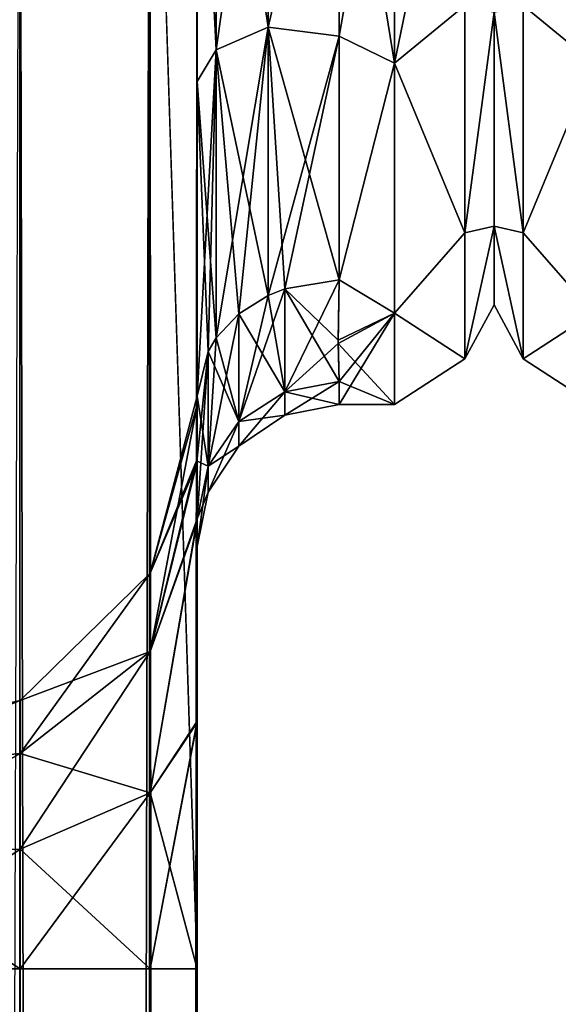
# Model space of a CAD drawing. Extents: x -23 to 700, y -2000 to 0.
# Tile 139 of 210: x 121 to 140, y -73 to -38. Entities that reach past the tile are written whole.
import ezdxf

# ---------------------------------------------------------------- set-up
doc = ezdxf.new("R2010")
doc.units = 0
doc.header["$LTSCALE"] = 72.417309
for name, color, linetype in [('1197', 7, 'CONTINUOUS'), ('1199', 7, 'CONTINUOUS'), ('1201', 7, 'CONTINUOUS'), ('1215', 7, 'CONTINUOUS'), ('1219', 7, 'CONTINUOUS'), ('1221', 7, 'CONTINUOUS'), ('1222', 7, 'CONTINUOUS'), ('1223', 7, 'CONTINUOUS'), ('1231', 7, 'CONTINUOUS'), ('1232', 7, 'CONTINUOUS'), ('1233', 7, 'CONTINUOUS'), ('1234', 7, 'CONTINUOUS'), ('1235', 7, 'CONTINUOUS'), ('1239', 7, 'CONTINUOUS'), ('306', 7, 'CONTINUOUS'), ('341', 7, 'CONTINUOUS')]:
    doc.layers.add(name, color=color, linetype=linetype)

msp = doc.modelspace()

# ---------------------------------------------------------------- linework, layer by layer
at = {"layer": '1197', "linetype": 'CONTINUOUS'}
for points in [[(127.55, -56.093, 33.613), (127.55, -52.011, 25.648), (127.55, -12.5, 33.5), (127.55, -56.093, 33.613)], [(127.55, -12.5, 33.5), (127.55, -52.011, 25.648), (127.55, -26.369, 28.949), (127.55, -12.5, 33.5)], [(127.55, -13.504, 37.24), (127.55, -56.093, 33.613), (127.55, -12.5, 33.5), (127.55, -13.504, 37.24)], [(127.55, -13.504, -37.24), (127.55, -12.5, -33.5), (127.55, -56.092, -33.613), (127.55, -13.504, -37.24)], [(127.55, -56.092, -33.613), (127.55, -12.5, -33.5), (127.55, -26.368, -28.948), (127.55, -56.092, -33.613)], [(127.55, -63.188, 39.074), (127.55, -56.093, 33.613), (127.55, -13.504, 37.24), (127.55, -63.188, 39.074)], [(127.55, -16.257, 39.994), (127.55, -63.188, 39.074), (127.55, -13.504, 37.24), (127.55, -16.257, 39.994)], [(127.55, -16.257, -39.994), (127.55, -13.504, -37.24), (127.55, -63.188, -39.073), (127.55, -16.257, -39.994)], [(127.55, -63.188, -39.073), (127.55, -13.504, -37.24), (127.55, -56.092, -33.613), (127.55, -63.188, -39.073)], [(127.55, -20, 41), (127.55, -63.188, 39.074), (127.55, -16.257, 39.994), (127.55, -20, 41)], [(127.55, -20, -41), (127.55, -16.257, -39.994), (127.55, -71.85, -41), (127.55, -20, -41)], [(127.55, -71.85, -41), (127.55, -16.257, -39.994), (127.55, -63.188, -39.073), (127.55, -71.85, -41)], [(127.55, -71.85, 41), (127.55, -63.188, 39.074), (127.55, -20, 41), (127.55, -71.85, 41)], [(127.55, -40.641, -26.093), (127.55, -56.092, -33.613), (127.55, -26.368, -28.948), (127.55, -40.641, -26.093)], [(127.55, -26.369, 28.949), (127.55, -52.011, 25.648), (127.55, -40.642, 26.093), (127.55, -26.369, 28.949)], [(127.55, -52.01, -25.647), (127.55, -56.092, -33.613), (127.55, -40.641, -26.093), (127.55, -52.01, -25.647)], [(127.55, -51.704, -16.707), (127.55, -52.01, -25.647), (127.55, -40.641, -26.093), (127.55, -51.704, -16.707)], [(127.55, -52.011, 25.648), (127.55, -51.704, 16.707), (127.55, -40.642, 26.093), (127.55, -52.011, 25.648)], [(127.55, -57.001, 0), (127.55, -56.02, 7.474), (127.55, -63.137, 1.951), (127.55, -57.001, 0)], [(127.55, -56.02, -7.474), (127.55, -57.001, 0), (127.55, -63.137, -1.95), (127.55, -56.02, -7.474)], [(127.55, -63.137, -1.95), (127.55, -57.001, 0), (127.55, -71.85), (127.55, -63.137, -1.95)], [(127.55, -71.85), (127.55, -57.001, 0), (127.55, -63.137, 1.951), (127.55, -71.85)]]:
    msp.add_3dface(points, dxfattribs=at)
at = {"layer": '1199', "linetype": 'CONTINUOUS'}
for points in [[(138, -7.5, 0), (138, -10.269, 10.281), (138, -48.5, 0), (138, -7.5, 0)], [(138, -10.269, -10.281), (138, -7.5, 0), (138, -45.731, -10.281), (138, -10.269, -10.281)], [(138, -45.731, -10.281), (138, -7.5, 0), (138, -48.5, 0), (138, -45.731, -10.281)], [(138, -10.269, 10.281), (138, -17.797, 17.773), (138, -45.731, 10.281), (138, -10.269, 10.281)], [(138, -48.5, 0), (138, -10.269, 10.281), (138, -45.731, 10.281), (138, -48.5, 0)], [(138, -38.203, -17.773), (138, -10.269, -10.281), (138, -45.731, -10.281), (138, -38.203, -17.773)], [(138, -45.731, 10.281), (138, -17.797, 17.773), (138, -38.204, 17.773), (138, -45.731, 10.281)]]:
    msp.add_3dface(points, dxfattribs=at)
at = {"layer": '1201', "linetype": 'CONTINUOUS'}
for points in [[(132.55, -28, -24), (134.5, -28, -24), (134.5, -40, -20.785), (132.55, -28, -24)], [(134.5, -28, 24), (132.55, -28, 24), (132.55, -39.049, 21.305), (134.5, -28, 24)], [(134.5, -40, 20.785), (134.5, -28, 24), (132.55, -39.049, 21.305), (134.5, -40, 20.785)], [(132.55, -28, -24), (134.5, -40, -20.785), (132.55, -39.049, -21.305), (132.55, -28, -24)], [(132.55, -47.617, 13.826), (134.5, -40, 20.785), (132.55, -39.049, 21.305), (132.55, -47.617, 13.826)], [(132.55, -39.049, -21.305), (134.5, -40, -20.785), (132.55, -47.617, -13.826), (132.55, -39.049, -21.305)], [(134.5, -48.785, 12), (134.5, -40, 20.785), (132.55, -47.617, 13.826), (134.5, -48.785, 12)], [(134.5, -40, -20.785), (134.5, -48.785, -12), (132.55, -47.617, -13.826), (134.5, -40, -20.785)], [(132.516, -49.733, 10.182), (134.5, -48.785, 12), (132.55, -47.617, 13.826), (132.516, -49.733, 10.182)], [(132.55, -47.617, -13.826), (134.5, -48.785, -12), (132.517, -49.851, -9.925), (132.55, -47.617, -13.826)], [(132.55, -51.189, 6.186), (134.5, -48.785, 12), (132.516, -49.733, 10.182), (132.55, -51.189, 6.186)], [(134.5, -48.785, -12), (134.5, -52, 0), (132.517, -49.851, -9.925), (134.5, -48.785, -12)], [(134.5, -52, 0), (134.5, -48.785, 12), (132.55, -52, 0), (134.5, -52, 0)], [(132.55, -52, 0), (134.5, -48.785, 12), (132.55, -51.189, 6.186), (132.55, -52, 0)], [(132.517, -49.851, -9.925), (134.5, -52, 0), (132.55, -51.189, -6.186), (132.517, -49.851, -9.925)], [(132.55, -51.189, -6.186), (134.5, -52, 0), (132.55, -52, 0), (132.55, -51.189, -6.186)]]:
    msp.add_3dface(points, dxfattribs=at)
at = {"layer": '1215', "linetype": 'CONTINUOUS'}
for points in [[(121.3, -1980, -51.825), (115.05, -1980, -53.5), (121.3, -20, -51.825), (121.3, -1980, -51.825)], [(125.875, -1980, -47.25), (121.3, -1980, -51.825), (125.875, -20, -47.25), (125.875, -1980, -47.25)], [(125.875, -20, -47.25), (121.3, -1980, -51.825), (121.3, -20, -51.825), (125.875, -20, -47.25)], [(127.55, -20, -41), (127.55, -71.85, -41), (125.875, -1980, -47.25), (127.55, -20, -41)], [(127.55, -20, -41), (125.875, -1980, -47.25), (125.875, -20, -47.25), (127.55, -20, -41)], [(115.05, -71.85, -28.5), (121.294, -1928.15, -30.171), (121.317, -71.85, -30.185), (115.05, -71.85, -28.5)], [(121.294, -1928.15, -30.171), (125.875, -1928.15, -34.75), (121.317, -71.85, -30.185), (121.294, -1928.15, -30.171)], [(121.317, -71.85, -30.185), (125.875, -1928.15, -34.75), (125.888, -71.85, -34.773), (121.317, -71.85, -30.185)], [(127.55, -71.85, -41), (127.55, -1928.15, -41), (125.875, -1980, -47.25), (127.55, -71.85, -41)], [(125.875, -1928.15, -34.75), (127.55, -1928.15, -41), (125.888, -71.85, -34.773), (125.875, -1928.15, -34.75)], [(127.55, -1928.15, -41), (127.55, -71.85, -41), (125.888, -71.85, -34.773), (127.55, -1928.15, -41)]]:
    msp.add_3dface(points, dxfattribs=at)
at = {"layer": '1219', "linetype": 'CONTINUOUS'}
for points in [[(121.3, -20, 51.825), (115.05, -20, 53.5), (121.3, -1980, 51.825), (121.3, -20, 51.825)], [(125.875, -20, 47.25), (121.3, -20, 51.825), (125.875, -1980, 47.25), (125.875, -20, 47.25)], [(125.875, -1980, 47.25), (121.3, -20, 51.825), (121.3, -1980, 51.825), (125.875, -1980, 47.25)], [(127.55, -71.85, 41), (127.55, -20, 41), (125.875, -20, 47.25), (127.55, -71.85, 41)], [(127.55, -1928.15, 41), (127.55, -71.85, 41), (125.875, -20, 47.25), (127.55, -1928.15, 41)], [(127.55, -1980, 41), (127.55, -1928.15, 41), (125.875, -20, 47.25), (127.55, -1980, 41)], [(127.55, -1980, 41), (125.875, -20, 47.25), (125.875, -1980, 47.25), (127.55, -1980, 41)], [(121.317, -71.85, 30.185), (121.294, -1928.15, 30.171), (115.05, -71.85, 28.5), (121.317, -71.85, 30.185)], [(125.875, -1928.15, 34.75), (121.294, -1928.15, 30.171), (121.317, -71.85, 30.185), (125.875, -1928.15, 34.75)], [(125.888, -71.85, 34.773), (125.875, -1928.15, 34.75), (121.317, -71.85, 30.185), (125.888, -71.85, 34.773)], [(127.55, -71.85, 41), (127.55, -1928.15, 41), (125.875, -1928.15, 34.75), (127.55, -71.85, 41)], [(127.55, -71.85, 41), (125.875, -1928.15, 34.75), (125.888, -71.85, 34.773), (127.55, -71.85, 41)]]:
    msp.add_3dface(points, dxfattribs=at)
at = {"layer": '1221', "linetype": 'CONTINUOUS'}
for points in [[(127.55, -52.01, -25.647), (127.55, -51.704, -16.707), (125.888, -57.935, -23.676), (127.55, -52.01, -25.647)], [(127.55, -51.704, -16.707), (127.526, -54.123, -11.857), (125.888, -57.935, -17.324), (127.55, -51.704, -16.707)], [(125.888, -57.935, -23.676), (127.55, -51.704, -16.707), (125.888, -57.935, -17.324), (125.888, -57.935, -23.676)], [(127.55, -56.092, -33.613), (127.55, -52.01, -25.647), (125.888, -60.691, -29.399), (127.55, -56.092, -33.613)], [(125.888, -60.691, -29.399), (127.55, -52.01, -25.647), (125.888, -57.935, -23.676), (125.888, -60.691, -29.399)], [(127.526, -54.123, -11.857), (127.55, -56.02, -7.474), (125.888, -60.691, -11.601), (127.526, -54.123, -11.857)], [(125.888, -57.935, -17.324), (127.526, -54.123, -11.857), (125.888, -60.691, -11.601), (125.888, -57.935, -17.324)], [(127.55, -56.02, -7.474), (127.55, -63.137, -1.95), (125.888, -65.657, -7.641), (127.55, -56.02, -7.474)], [(125.888, -60.691, -11.601), (127.55, -56.02, -7.474), (125.888, -65.657, -7.641), (125.888, -60.691, -11.601)], [(127.55, -63.188, -39.073), (127.55, -56.092, -33.613), (125.888, -65.657, -33.359), (127.55, -63.188, -39.073)], [(125.888, -65.657, -33.359), (127.55, -56.092, -33.613), (125.888, -60.691, -29.399), (125.888, -65.657, -33.359)], [(125.888, -60.691, -29.399), (125.888, -57.935, -23.676), (121.317, -64.278, -26.538), (125.888, -60.691, -29.399)], [(125.888, -57.935, -23.676), (125.888, -57.935, -17.324), (121.317, -62.408, -22.655), (125.888, -57.935, -23.676)], [(121.317, -64.278, -26.538), (125.888, -57.935, -23.676), (121.317, -62.408, -22.655), (121.317, -64.278, -26.538)], [(125.888, -57.935, -17.324), (125.888, -60.691, -11.601), (121.317, -62.408, -18.345), (125.888, -57.935, -17.324)], [(121.317, -62.408, -22.655), (125.888, -57.935, -17.324), (121.317, -62.408, -18.345), (121.317, -62.408, -22.655)], [(125.888, -65.657, -33.359), (125.888, -60.691, -29.399), (121.317, -67.648, -29.225), (125.888, -65.657, -33.359)], [(121.317, -67.648, -29.225), (125.888, -60.691, -29.399), (121.317, -64.278, -26.538), (121.317, -67.648, -29.225)], [(125.888, -60.691, -11.601), (125.888, -65.657, -7.641), (121.317, -64.278, -14.462), (125.888, -60.691, -11.601)], [(121.317, -62.408, -18.345), (125.888, -60.691, -11.601), (121.317, -64.278, -14.462), (121.317, -62.408, -18.345)], [(115.063, -64.922, -16.5), (115.063, -63.85, -20.5), (121.317, -62.408, -18.345), (115.063, -64.922, -16.5)], [(115.063, -64.922, -16.5), (121.317, -62.408, -18.345), (121.317, -64.278, -14.462), (115.063, -64.922, -16.5)], [(115.063, -63.85, -20.5), (115.063, -64.922, -24.5), (121.317, -62.408, -22.655), (115.063, -63.85, -20.5)], [(115.063, -63.85, -20.5), (121.317, -62.408, -22.655), (121.317, -62.408, -18.345), (115.063, -63.85, -20.5)], [(115.063, -64.922, -24.5), (121.317, -64.278, -26.538), (121.317, -62.408, -22.655), (115.063, -64.922, -24.5)], [(127.55, -63.137, -1.95), (127.55, -71.85), (125.888, -65.657, -7.641), (127.55, -63.137, -1.95)], [(127.55, -71.85, -41), (127.55, -63.188, -39.073), (125.888, -71.85, -34.773), (127.55, -71.85, -41)], [(125.888, -71.85, -34.773), (127.55, -63.188, -39.073), (125.888, -65.657, -33.359), (125.888, -71.85, -34.773)], [(115.063, -67.85, -13.572), (115.063, -64.922, -16.5), (121.317, -64.278, -14.462), (115.063, -67.85, -13.572)], [(115.063, -67.85, -13.572), (121.317, -64.278, -14.462), (121.317, -67.648, -11.775), (115.063, -67.85, -13.572)], [(115.063, -64.922, -24.5), (115.063, -67.85, -27.428), (121.317, -64.278, -26.538), (115.063, -64.922, -24.5)], [(115.063, -67.85, -27.428), (121.317, -67.648, -29.225), (121.317, -64.278, -26.538), (115.063, -67.85, -27.428)], [(121.317, -64.278, -14.462), (125.888, -65.657, -7.641), (121.317, -67.648, -11.775), (121.317, -64.278, -14.462)], [(121.317, -71.85, -30.185), (125.888, -71.85, -34.773), (125.888, -65.657, -33.359), (121.317, -71.85, -30.185)], [(121.317, -71.85, -30.185), (125.888, -65.657, -33.359), (121.317, -67.648, -29.225), (121.317, -71.85, -30.185)], [(125.888, -65.657, -7.641), (125.888, -71.85, -6.227), (121.317, -67.648, -11.775), (125.888, -65.657, -7.641)], [(125.888, -65.657, -7.641), (127.55, -71.85), (125.888, -71.85, -6.227), (125.888, -65.657, -7.641)], [(115.05, -71.85, -28.5), (121.317, -71.85, -30.185), (121.317, -67.648, -29.225), (115.05, -71.85, -28.5)], [(115.063, -67.85, -27.428), (115.05, -71.85, -28.5), (121.317, -67.648, -29.225), (115.063, -67.85, -27.428)], [(115.05, -71.85, -12.5), (115.063, -67.85, -13.572), (121.317, -71.85, -10.815), (115.05, -71.85, -12.5)], [(121.317, -71.85, -10.815), (115.063, -67.85, -13.572), (121.317, -67.648, -11.775), (121.317, -71.85, -10.815)], [(125.888, -71.85, -6.227), (121.317, -71.85, -10.815), (121.317, -67.648, -11.775), (125.888, -71.85, -6.227)]]:
    msp.add_3dface(points, dxfattribs=at)
at = {"layer": '1222', "linetype": 'CONTINUOUS'}
for points in [[(115.05, -71.85, -12.5), (121.317, -71.85, -10.815), (121.294, -1928.15, -10.829), (115.05, -71.85, -12.5)], [(115.05, -71.85, 12.5), (121.294, -1928.15, 10.829), (121.317, -71.85, 10.815), (115.05, -71.85, 12.5)], [(121.294, -1928.15, -10.829), (121.317, -71.85, -10.815), (125.875, -1928.15, -6.25), (121.294, -1928.15, -10.829)], [(121.294, -1928.15, 10.829), (125.875, -1928.15, 6.25), (121.317, -71.85, 10.815), (121.294, -1928.15, 10.829)], [(121.317, -71.85, -10.815), (125.888, -71.85, -6.227), (125.875, -1928.15, -6.25), (121.317, -71.85, -10.815)], [(121.317, -71.85, 10.815), (125.875, -1928.15, 6.25), (125.888, -71.85, 6.227), (121.317, -71.85, 10.815)], [(127.55, -71.85), (127.55, -1928.15), (125.875, -1928.15, -6.25), (127.55, -71.85)], [(125.888, -71.85, -6.227), (127.55, -71.85), (125.875, -1928.15, -6.25), (125.888, -71.85, -6.227)], [(125.875, -1928.15, 6.25), (127.55, -1928.15), (125.888, -71.85, 6.227), (125.875, -1928.15, 6.25)], [(127.55, -1928.15), (127.55, -71.85), (125.888, -71.85, 6.227), (127.55, -1928.15)]]:
    msp.add_3dface(points, dxfattribs=at)
at = {"layer": '1223', "linetype": 'CONTINUOUS'}
for points in [[(127.55, -51.704, 16.707), (127.55, -52.011, 25.648), (125.888, -57.935, 23.676), (127.55, -51.704, 16.707)], [(127.525, -53.979, 12.172), (127.55, -51.704, 16.707), (125.888, -57.935, 17.324), (127.525, -53.979, 12.172)], [(125.888, -57.935, 17.324), (127.55, -51.704, 16.707), (125.888, -57.935, 23.676), (125.888, -57.935, 17.324)], [(127.55, -52.011, 25.648), (127.55, -56.093, 33.613), (125.888, -60.691, 29.399), (127.55, -52.011, 25.648)], [(125.888, -57.935, 23.676), (127.55, -52.011, 25.648), (125.888, -60.691, 29.399), (125.888, -57.935, 23.676)], [(127.55, -56.02, 7.474), (127.525, -53.979, 12.172), (125.888, -60.691, 11.601), (127.55, -56.02, 7.474)], [(125.888, -60.691, 11.601), (127.525, -53.979, 12.172), (125.888, -57.935, 17.324), (125.888, -60.691, 11.601)], [(127.55, -63.137, 1.951), (127.55, -56.02, 7.474), (125.888, -65.657, 7.641), (127.55, -63.137, 1.951)], [(125.888, -65.657, 7.641), (127.55, -56.02, 7.474), (125.888, -60.691, 11.601), (125.888, -65.657, 7.641)], [(127.55, -56.093, 33.613), (127.55, -63.188, 39.074), (125.888, -65.657, 33.359), (127.55, -56.093, 33.613)], [(125.888, -60.691, 29.399), (127.55, -56.093, 33.613), (125.888, -65.657, 33.359), (125.888, -60.691, 29.399)], [(125.888, -60.691, 11.601), (125.888, -57.935, 17.324), (121.317, -64.278, 14.462), (125.888, -60.691, 11.601)], [(125.888, -57.935, 17.324), (125.888, -57.935, 23.676), (121.317, -62.408, 18.345), (125.888, -57.935, 17.324)], [(121.317, -64.278, 14.462), (125.888, -57.935, 17.324), (121.317, -62.408, 18.345), (121.317, -64.278, 14.462)], [(125.888, -57.935, 23.676), (125.888, -60.691, 29.399), (121.317, -62.408, 22.655), (125.888, -57.935, 23.676)], [(121.317, -62.408, 18.345), (125.888, -57.935, 23.676), (121.317, -62.408, 22.655), (121.317, -62.408, 18.345)], [(125.888, -65.657, 7.641), (125.888, -60.691, 11.601), (121.317, -67.648, 11.775), (125.888, -65.657, 7.641)], [(121.317, -67.648, 11.775), (125.888, -60.691, 11.601), (121.317, -64.278, 14.462), (121.317, -67.648, 11.775)], [(125.888, -60.691, 29.399), (125.888, -65.657, 33.359), (121.317, -64.278, 26.538), (125.888, -60.691, 29.399)], [(121.317, -62.408, 22.655), (125.888, -60.691, 29.399), (121.317, -64.278, 26.538), (121.317, -62.408, 22.655)], [(115.063, -64.922, 24.5), (115.063, -63.85, 20.5), (121.317, -62.408, 22.655), (115.063, -64.922, 24.5)], [(115.063, -64.922, 24.5), (121.317, -62.408, 22.655), (121.317, -64.278, 26.538), (115.063, -64.922, 24.5)], [(115.063, -63.85, 20.5), (115.063, -64.922, 16.5), (121.317, -62.408, 18.345), (115.063, -63.85, 20.5)], [(115.063, -63.85, 20.5), (121.317, -62.408, 18.345), (121.317, -62.408, 22.655), (115.063, -63.85, 20.5)], [(115.063, -64.922, 16.5), (121.317, -64.278, 14.462), (121.317, -62.408, 18.345), (115.063, -64.922, 16.5)], [(127.55, -71.85), (127.55, -63.137, 1.951), (125.888, -71.85, 6.227), (127.55, -71.85)], [(125.888, -71.85, 6.227), (127.55, -63.137, 1.951), (125.888, -65.657, 7.641), (125.888, -71.85, 6.227)], [(127.55, -63.188, 39.074), (127.55, -71.85, 41), (125.888, -65.657, 33.359), (127.55, -63.188, 39.074)], [(115.063, -67.85, 27.428), (115.063, -64.922, 24.5), (121.317, -64.278, 26.538), (115.063, -67.85, 27.428)], [(115.063, -67.85, 27.428), (121.317, -64.278, 26.538), (121.317, -67.648, 29.225), (115.063, -67.85, 27.428)], [(115.063, -64.922, 16.5), (115.063, -67.85, 13.572), (121.317, -64.278, 14.462), (115.063, -64.922, 16.5)], [(115.063, -67.85, 13.572), (121.317, -67.648, 11.775), (121.317, -64.278, 14.462), (115.063, -67.85, 13.572)], [(121.317, -64.278, 26.538), (125.888, -65.657, 33.359), (121.317, -67.648, 29.225), (121.317, -64.278, 26.538)], [(125.888, -65.657, 33.359), (125.888, -71.85, 34.773), (121.317, -67.648, 29.225), (125.888, -65.657, 33.359)], [(121.317, -71.85, 10.815), (125.888, -71.85, 6.227), (125.888, -65.657, 7.641), (121.317, -71.85, 10.815)], [(121.317, -71.85, 10.815), (125.888, -65.657, 7.641), (121.317, -67.648, 11.775), (121.317, -71.85, 10.815)], [(127.55, -71.85, 41), (125.888, -71.85, 34.773), (125.888, -65.657, 33.359), (127.55, -71.85, 41)], [(115.05, -71.85, 12.5), (121.317, -71.85, 10.815), (121.317, -67.648, 11.775), (115.05, -71.85, 12.5)], [(115.063, -67.85, 13.572), (115.05, -71.85, 12.5), (121.317, -67.648, 11.775), (115.063, -67.85, 13.572)], [(121.317, -71.85, 30.185), (115.05, -71.85, 28.5), (115.063, -67.85, 27.428), (121.317, -71.85, 30.185)], [(121.317, -71.85, 30.185), (115.063, -67.85, 27.428), (121.317, -67.648, 29.225), (121.317, -71.85, 30.185)], [(125.888, -71.85, 34.773), (121.317, -71.85, 30.185), (121.317, -67.648, 29.225), (125.888, -71.85, 34.773)]]:
    msp.add_3dface(points, dxfattribs=at)
at = {"layer": '1231', "linetype": 'CONTINUOUS'}
for points in [[(127.55, -40.641, -26.093), (127.55, -26.368, -28.948), (128.219, -39.526, -23.865), (127.55, -40.641, -26.093)], [(128.219, -39.526, -23.865), (127.55, -26.368, -28.948), (128.219, -26.491, -26.459), (128.219, -39.526, -23.865)], [(128.219, -39.526, -23.865), (128.219, -26.491, -26.459), (130.05, -38.729, -22.215), (128.219, -39.526, -23.865)], [(130.05, -38.729, -22.215), (128.219, -26.491, -26.459), (130.05, -26.595, -24.63), (130.05, -38.729, -22.215)], [(132.55, -28, -24), (130.05, -38.729, -22.215), (130.05, -26.595, -24.63), (132.55, -28, -24)], [(132.55, -28, -24), (132.55, -39.049, -21.305), (130.05, -38.729, -22.215), (132.55, -28, -24)], [(130.05, -48.165, -14.212), (128.219, -39.526, -23.865), (130.05, -38.729, -22.215), (130.05, -48.165, -14.212)], [(132.55, -39.049, -21.305), (132.55, -47.617, -13.826), (130.05, -38.729, -22.215), (132.55, -39.049, -21.305)], [(130.05, -38.729, -22.215), (132.55, -47.617, -13.826), (130.637, -47.928, -14.046), (130.05, -38.729, -22.215)], [(130.05, -48.165, -14.212), (130.05, -38.729, -22.215), (130.637, -47.928, -14.046), (130.05, -48.165, -14.212)], [(128.219, -49.662, -15.268), (127.55, -40.641, -26.093), (128.219, -39.526, -23.865), (128.219, -49.662, -15.268)], [(128.219, -49.662, -15.268), (128.219, -39.526, -23.865), (129.014, -48.814, -14.67), (128.219, -49.662, -15.268)], [(129.014, -48.814, -14.67), (128.219, -39.526, -23.865), (130.05, -48.165, -14.212), (129.014, -48.814, -14.67)], [(127.55, -51.704, -16.707), (127.55, -40.641, -26.093), (127.931, -50.14, -15.605), (127.55, -51.704, -16.707)], [(127.931, -50.14, -15.605), (127.55, -40.641, -26.093), (128.219, -49.662, -15.268), (127.931, -50.14, -15.605)]]:
    msp.add_3dface(points, dxfattribs=at)
at = {"layer": '1232', "linetype": 'CONTINUOUS'}
for points in [[(132.55, -47.617, -13.826), (132.517, -49.851, -9.925), (130.637, -51.557, -6.284), (132.55, -47.617, -13.826)], [(130.637, -47.928, -14.046), (132.55, -47.617, -13.826), (130.637, -51.557, -6.284), (130.637, -47.928, -14.046)], [(130.05, -48.165, -14.212), (130.637, -47.928, -14.046), (129.014, -52.604, -6.563), (130.05, -48.165, -14.212)], [(129.014, -52.604, -6.563), (130.637, -47.928, -14.046), (130.637, -51.557, -6.284), (129.014, -52.604, -6.563)], [(129.014, -48.814, -14.67), (130.05, -48.165, -14.212), (129.014, -52.604, -6.563), (129.014, -48.814, -14.67)], [(128.219, -49.662, -15.268), (129.014, -48.814, -14.67), (127.931, -54.171, -6.981), (128.219, -49.662, -15.268)], [(127.931, -54.171, -6.981), (129.014, -48.814, -14.67), (129.014, -52.604, -6.563), (127.931, -54.171, -6.981)], [(127.931, -50.14, -15.605), (128.219, -49.662, -15.268), (127.931, -54.171, -6.981), (127.931, -50.14, -15.605)], [(132.517, -49.851, -9.925), (132.55, -51.189, -6.186), (130.637, -51.557, -6.284), (132.517, -49.851, -9.925)], [(127.55, -56.02, -7.474), (127.526, -54.123, -11.857), (127.931, -50.14, -15.605), (127.55, -56.02, -7.474)], [(127.526, -54.123, -11.857), (127.55, -51.704, -16.707), (127.931, -50.14, -15.605), (127.526, -54.123, -11.857)], [(127.55, -56.02, -7.474), (127.931, -50.14, -15.605), (127.931, -54.171, -6.981), (127.55, -56.02, -7.474)]]:
    msp.add_3dface(points, dxfattribs=at)
at = {"layer": '1233', "linetype": 'CONTINUOUS'}
for points in [[(132.55, -51.189, -6.186), (132.55, -52, 0), (130.637, -52.381, 0), (132.55, -51.189, -6.186)], [(130.637, -51.557, -6.284), (132.55, -51.189, -6.186), (130.637, -52.381, 0), (130.637, -51.557, -6.284)], [(132.55, -52, 0), (132.55, -51.189, 6.186), (130.637, -51.557, 6.284), (132.55, -52, 0)], [(129.014, -52.604, -6.563), (130.637, -51.557, -6.284), (129.014, -53.464, 0), (129.014, -52.604, -6.563)], [(130.637, -51.557, -6.284), (130.637, -52.381, 0), (129.014, -53.464, 0), (130.637, -51.557, -6.284)], [(130.637, -51.557, 6.284), (129.014, -52.604, 6.563), (130.637, -52.381, 0), (130.637, -51.557, 6.284)], [(132.55, -52, 0), (130.637, -51.557, 6.284), (130.637, -52.381, 0), (132.55, -52, 0)], [(127.931, -54.171, -6.981), (129.014, -52.604, -6.563), (127.931, -55.087, 0), (127.931, -54.171, -6.981)], [(129.014, -52.604, -6.563), (129.014, -53.464, 0), (127.931, -55.087, 0), (129.014, -52.604, -6.563)], [(129.014, -52.604, 6.563), (127.931, -54.171, 6.981), (129.014, -53.464, 0), (129.014, -52.604, 6.563)], [(130.637, -52.381, 0), (129.014, -52.604, 6.563), (129.014, -53.464, 0), (130.637, -52.381, 0)], [(129.014, -53.464, 0), (127.931, -54.171, 6.981), (127.931, -55.087, 0), (129.014, -53.464, 0)], [(127.931, -54.171, 6.981), (127.55, -56.02, 7.474), (127.931, -55.087, 0), (127.931, -54.171, 6.981)], [(127.55, -57.001, 0), (127.55, -56.02, -7.474), (127.931, -54.171, -6.981), (127.55, -57.001, 0)], [(127.55, -57.001, 0), (127.931, -54.171, -6.981), (127.931, -55.087, 0), (127.55, -57.001, 0)], [(127.55, -56.02, 7.474), (127.55, -57.001, 0), (127.931, -55.087, 0), (127.55, -56.02, 7.474)]]:
    msp.add_3dface(points, dxfattribs=at)
at = {"layer": '1234', "linetype": 'CONTINUOUS'}
for points in [[(132.516, -49.733, 10.182), (132.55, -47.617, 13.826), (130.637, -47.928, 14.046), (132.516, -49.733, 10.182)], [(130.05, -48.165, 14.212), (130.637, -51.557, 6.284), (130.637, -47.928, 14.046), (130.05, -48.165, 14.212)], [(132.55, -51.189, 6.186), (132.516, -49.733, 10.182), (130.637, -47.928, 14.046), (132.55, -51.189, 6.186)], [(130.637, -51.557, 6.284), (132.55, -51.189, 6.186), (130.637, -47.928, 14.046), (130.637, -51.557, 6.284)], [(129.014, -48.814, 14.67), (130.637, -51.557, 6.284), (130.05, -48.165, 14.212), (129.014, -48.814, 14.67)], [(128.219, -49.662, 15.268), (129.014, -52.604, 6.563), (129.014, -48.814, 14.67), (128.219, -49.662, 15.268)], [(129.014, -52.604, 6.563), (130.637, -51.557, 6.284), (129.014, -48.814, 14.67), (129.014, -52.604, 6.563)], [(127.931, -50.14, 15.605), (129.014, -52.604, 6.563), (128.219, -49.662, 15.268), (127.931, -50.14, 15.605)], [(127.55, -51.704, 16.707), (127.931, -54.171, 6.981), (127.931, -50.14, 15.605), (127.55, -51.704, 16.707)], [(127.931, -54.171, 6.981), (129.014, -52.604, 6.563), (127.931, -50.14, 15.605), (127.931, -54.171, 6.981)], [(127.55, -51.704, 16.707), (127.525, -53.979, 12.172), (127.931, -54.171, 6.981), (127.55, -51.704, 16.707)], [(127.525, -53.979, 12.172), (127.55, -56.02, 7.474), (127.931, -54.171, 6.981), (127.525, -53.979, 12.172)]]:
    msp.add_3dface(points, dxfattribs=at)
at = {"layer": '1235', "linetype": 'CONTINUOUS'}
for points in [[(127.55, -26.369, 28.949), (127.55, -40.642, 26.093), (128.219, -39.526, 23.865), (127.55, -26.369, 28.949)], [(128.219, -26.491, 26.459), (127.55, -26.369, 28.949), (128.219, -39.526, 23.865), (128.219, -26.491, 26.459)], [(128.219, -26.491, 26.459), (128.219, -39.526, 23.865), (130.05, -26.595, 24.63), (128.219, -26.491, 26.459)], [(130.05, -26.595, 24.63), (128.219, -39.526, 23.865), (130.05, -38.729, 22.215), (130.05, -26.595, 24.63)], [(132.55, -28, 24), (130.05, -26.595, 24.63), (130.05, -38.729, 22.215), (132.55, -28, 24)], [(132.55, -39.049, 21.305), (132.55, -28, 24), (130.05, -38.729, 22.215), (132.55, -39.049, 21.305)], [(128.219, -49.662, 15.268), (129.014, -48.814, 14.67), (130.05, -38.729, 22.215), (128.219, -49.662, 15.268)], [(128.219, -39.526, 23.865), (128.219, -49.662, 15.268), (130.05, -38.729, 22.215), (128.219, -39.526, 23.865)], [(129.014, -48.814, 14.67), (130.05, -48.165, 14.212), (130.05, -38.729, 22.215), (129.014, -48.814, 14.67)], [(130.05, -48.165, 14.212), (132.55, -39.049, 21.305), (130.05, -38.729, 22.215), (130.05, -48.165, 14.212)], [(132.55, -39.049, 21.305), (130.05, -48.165, 14.212), (130.637, -47.928, 14.046), (132.55, -39.049, 21.305)], [(132.55, -47.617, 13.826), (132.55, -39.049, 21.305), (130.637, -47.928, 14.046), (132.55, -47.617, 13.826)], [(127.55, -40.642, 26.093), (127.55, -51.704, 16.707), (128.219, -39.526, 23.865), (127.55, -40.642, 26.093)], [(127.55, -51.704, 16.707), (127.931, -50.14, 15.605), (128.219, -39.526, 23.865), (127.55, -51.704, 16.707)], [(127.931, -50.14, 15.605), (128.219, -49.662, 15.268), (128.219, -39.526, 23.865), (127.931, -50.14, 15.605)]]:
    msp.add_3dface(points, dxfattribs=at)
at = {"layer": '1239', "linetype": 'CONTINUOUS'}
for points in [[(134.5, -40, -20.785), (134.5, -28, -24), (136.975, -37.968, -20.7), (134.5, -40, -20.785)], [(134.5, -28, 24), (134.5, -40, 20.785), (136.975, -28, 22.975), (134.5, -28, 24)], [(136.975, -28, 22.975), (134.5, -40, 20.785), (136.975, -37.968, 20.7), (136.975, -28, 22.975)], [(134.5, -40, 20.785), (136.975, -45.962, 14.325), (136.975, -37.968, 20.7), (134.5, -40, 20.785)], [(134.5, -40, -20.785), (136.975, -37.968, -20.7), (136.975, -45.962, -14.325), (134.5, -40, -20.785)], [(136.975, -37.968, -20.7), (138, -38.203, -17.773), (136.975, -45.962, -14.325), (136.975, -37.968, -20.7)], [(136.975, -45.962, 14.325), (138, -38.204, 17.773), (136.975, -37.968, 20.7), (136.975, -45.962, 14.325)], [(138, -38.203, -17.773), (138, -45.731, -10.281), (136.975, -45.962, -14.325), (138, -38.203, -17.773)], [(138, -45.731, 10.281), (138, -38.204, 17.773), (136.975, -45.962, 14.325), (138, -45.731, 10.281)], [(134.5, -40, 20.785), (134.5, -48.785, 12), (136.975, -45.962, 14.325), (134.5, -40, 20.785)], [(134.5, -48.785, -12), (134.5, -40, -20.785), (136.975, -45.962, -14.325), (134.5, -48.785, -12)], [(134.5, -48.785, 12), (136.975, -50.399, 5.112), (136.975, -45.962, 14.325), (134.5, -48.785, 12)], [(134.5, -48.785, -12), (136.975, -45.962, -14.325), (136.975, -50.399, -5.112), (134.5, -48.785, -12)], [(138, -45.731, -10.281), (138, -48.5, 0), (136.975, -50.399, -5.112), (138, -45.731, -10.281)], [(136.975, -45.962, -14.325), (138, -45.731, -10.281), (136.975, -50.399, -5.112), (136.975, -45.962, -14.325)], [(138, -48.5, 0), (138, -45.731, 10.281), (136.975, -50.399, 5.112), (138, -48.5, 0)], [(136.975, -50.399, 5.112), (138, -45.731, 10.281), (136.975, -45.962, 14.325), (136.975, -50.399, 5.112)], [(134.5, -48.785, 12), (134.5, -52, 0), (136.975, -50.399, 5.112), (134.5, -48.785, 12)], [(134.5, -52, 0), (134.5, -48.785, -12), (136.975, -50.399, -5.112), (134.5, -52, 0)], [(136.975, -50.399, -5.112), (138, -48.5, 0), (136.975, -50.399, 5.112), (136.975, -50.399, -5.112)], [(134.5, -52, 0), (136.975, -50.399, -5.112), (136.975, -50.399, 5.112), (134.5, -52, 0)]]:
    msp.add_3dface(points, dxfattribs=at)
at = {"layer": '306', "linetype": 'CONTINUOUS'}
for points in [[(138, -7.5, 0), (138, -10.269, -10.281), (138, -48.5, 0), (138, -7.5, 0)], [(138, -10.269, 10.281), (138, -7.5, 0), (138, -45.731, 10.281), (138, -10.269, 10.281)], [(138, -45.731, 10.281), (138, -7.5, 0), (138, -48.5, 0), (138, -45.731, 10.281)], [(138, -10.269, -10.281), (138, -17.797, -17.773), (138, -45.731, -10.281), (138, -10.269, -10.281)], [(138, -48.5, 0), (138, -10.269, -10.281), (138, -45.731, -10.281), (138, -48.5, 0)], [(138, -38.203, 17.773), (138, -10.269, 10.281), (138, -45.731, 10.281), (138, -38.203, 17.773)], [(138, -45.731, -10.281), (138, -17.797, -17.773), (138, -38.204, -17.773), (138, -45.731, -10.281)]]:
    msp.add_3dface(points, dxfattribs=at)
at = {"layer": '341', "linetype": 'CONTINUOUS'}
for points in [[(141.5, -40, 20.785), (141.5, -28, 24), (139.025, -37.968, 20.7), (141.5, -40, 20.785)], [(141.5, -28, -24), (141.5, -40, -20.785), (139.025, -28, -22.975), (141.5, -28, -24)], [(139.025, -28, -22.975), (141.5, -40, -20.785), (139.025, -37.968, -20.7), (139.025, -28, -22.975)], [(139.025, -37.968, 20.7), (138, -38.203, 17.773), (139.025, -45.962, 14.325), (139.025, -37.968, 20.7)], [(139.025, -45.962, -14.325), (138, -38.204, -17.773), (139.025, -37.968, -20.7), (139.025, -45.962, -14.325)], [(141.5, -40, -20.785), (139.025, -45.962, -14.325), (139.025, -37.968, -20.7), (141.5, -40, -20.785)], [(141.5, -40, 20.785), (139.025, -37.968, 20.7), (139.025, -45.962, 14.325), (141.5, -40, 20.785)], [(138, -38.203, 17.773), (138, -45.731, 10.281), (139.025, -45.962, 14.325), (138, -38.203, 17.773)], [(138, -45.731, -10.281), (138, -38.204, -17.773), (139.025, -45.962, -14.325), (138, -45.731, -10.281)], [(141.5, -40, -20.785), (141.5, -48.785, -12), (139.025, -45.962, -14.325), (141.5, -40, -20.785)], [(141.5, -48.785, 12), (141.5, -40, 20.785), (139.025, -45.962, 14.325), (141.5, -48.785, 12)], [(138, -45.731, 10.281), (138, -48.5, 0), (139.025, -50.399, 5.112), (138, -45.731, 10.281)], [(139.025, -45.962, 14.325), (138, -45.731, 10.281), (139.025, -50.399, 5.112), (139.025, -45.962, 14.325)], [(138, -48.5, 0), (138, -45.731, -10.281), (139.025, -50.399, -5.112), (138, -48.5, 0)], [(139.025, -50.399, -5.112), (138, -45.731, -10.281), (139.025, -45.962, -14.325), (139.025, -50.399, -5.112)], [(141.5, -48.785, -12), (139.025, -50.399, -5.112), (139.025, -45.962, -14.325), (141.5, -48.785, -12)], [(141.5, -48.785, 12), (139.025, -45.962, 14.325), (139.025, -50.399, 5.112), (141.5, -48.785, 12)], [(139.025, -50.399, 5.112), (138, -48.5, 0), (139.025, -50.399, -5.112), (139.025, -50.399, 5.112)], [(141.5, -48.785, -12), (141.5, -52, 0), (139.025, -50.399, -5.112), (141.5, -48.785, -12)], [(141.5, -52, 0), (141.5, -48.785, 12), (139.025, -50.399, 5.112), (141.5, -52, 0)], [(141.5, -52, 0), (139.025, -50.399, 5.112), (139.025, -50.399, -5.112), (141.5, -52, 0)]]:
    msp.add_3dface(points, dxfattribs=at)

doc.saveas('drawing.dxf')
